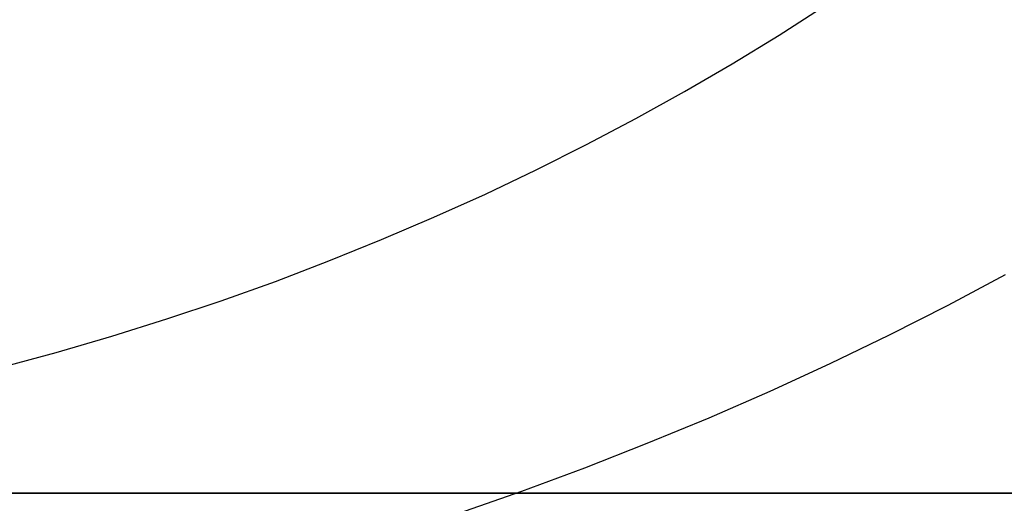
# Model space of a CAD drawing. Extents: x 35614 to 36526, y 4034 to 4838.
# Tile 61 of 79: x 36139 to 36235, y 4608 to 4655. Entities that reach past the tile are written whole.
import ezdxf

# ---------------------------------------------------------------- set-up
doc = ezdxf.new("R2010")
doc.units = 0
doc.layers.add('PREDEFINITO', color=7, linetype='CONTINUOUS')

msp = doc.modelspace()

# ---------------------------------------------------------------- linework, layer by layer
at = {"layer": 'PREDEFINITO'}
for p, q in [((36213.191, 4653.09, -93.223), (36217.675, 4655.963, -95.078)), ((36208.62, 4650.298, -91.421), (36213.191, 4653.09, -93.223)), ((36203.967, 4647.59, -89.672), (36208.62, 4650.298, -91.421)), ((36199.234, 4644.966, -87.978), (36203.967, 4647.59, -89.672)), ((36194.424, 4642.428, -86.34), (36199.234, 4644.966, -87.978)), ((36189.541, 4639.979, -84.759), (36194.424, 4642.428, -86.34)), ((36184.588, 4637.62, -83.236), (36189.541, 4639.979, -84.759)), ((36179.567, 4635.352, -81.772), (36184.588, 4637.62, -83.236)), ((36174.483, 4633.179, -80.368), (36179.567, 4635.352, -81.772)), ((36169.338, 4631.1, -79.027), (36174.483, 4633.179, -80.368)), ((36164.136, 4629.118, -77.747), (36169.338, 4631.1, -79.027)), ((36229.625, 4626.801, -86.671), (36235.23, 4629.784, -88.807)), ((36158.879, 4627.236, -76.532), (36164.136, 4629.118, -77.747)), ((36153.572, 4625.454, -75.381), (36158.879, 4627.236, -76.532)), ((36223.932, 4623.914, -84.603), (36229.625, 4626.801, -86.671)), ((36148.216, 4623.774, -74.297), (36153.572, 4625.454, -75.381)), ((36218.154, 4621.124, -82.605), (36223.932, 4623.914, -84.603)), ((36142.816, 4622.198, -73.28), (36148.216, 4623.774, -74.297)), ((36137.375, 4620.728, -72.331), (36142.816, 4622.198, -73.28)), ((36212.295, 4618.434, -80.678), (36218.154, 4621.124, -82.605)), ((36206.358, 4615.845, -78.824), (36212.295, 4618.434, -80.678)), ((36200.347, 4613.359, -77.043), (36206.358, 4615.845, -78.824)), ((36194.265, 4610.977, -75.337), (36200.347, 4613.359, -77.043)), ((36188.117, 4608.701, -73.708), (36194.265, 4610.977, -75.337)), ((36181.905, 4606.533, -72.155), (36188.117, 4608.701, -73.708)), ((36272.523, 4608.492, -319.731), (35871.109, 4608.492, -319.731)), ((35871.109, 4608.492, -319.731), (36272.523, 4608.492, -319.731))]:
    msp.add_line(p, q, dxfattribs=at)

doc.saveas('drawing.dxf')
